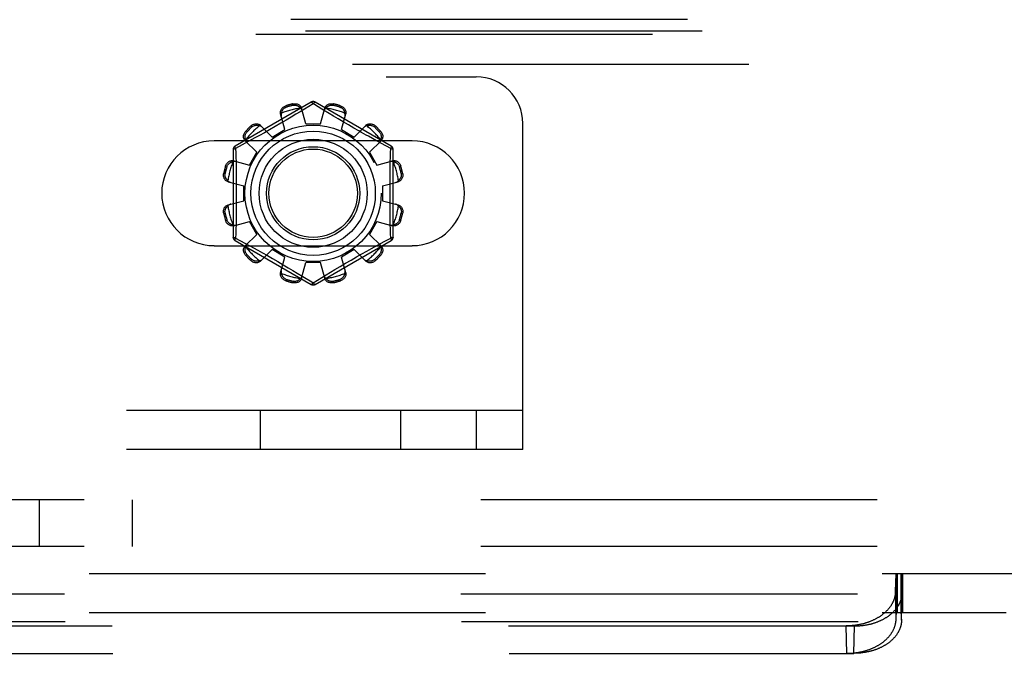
# Model space of a CAD drawing. Header units: inches. Extents: x 0 to 193, y 0 to 125.
# Tile 78 of 256: x 80.4 to 83.04, y 32.91 to 34.61. Entities that reach past the tile are written whole.
import ezdxf

# ---------------------------------------------------------------- set-up
doc = ezdxf.new("R2010")
doc.units = ezdxf.units.IN
doc.header["$LTSCALE"] = 10.635988
doc.header["$MEASUREMENT"] = 0
doc.linetypes.add('HIDDEN', pattern=[0.2, 0.1, -0.1])
for name, color, linetype in [('DEFAULT_2', 8, 'HIDDEN'), ('RIGHTHAND_DOOR_ASSEMBLY', 7, 'CONTINUOUS'), ('SUBPANEL', 7, 'CONTINUOUS')]:
    doc.layers.add(name, color=color, linetype=linetype)

msp = doc.modelspace()

# ---------------------------------------------------------------- linework, layer by layer
at = {"layer": 'DEFAULT_2', "color": 8, "linetype": 'HIDDEN'}
for p, q in [((72.8741, 34.4572), (81.6241, 34.4572)), ((81.1816, 34.3894), (80.9771, 34.2714)), ((81.3961, 34.2714), (81.1916, 34.3894)), ((81.1136, 34.3796), (81.1146, 34.3758)), ((81.1334, 34.3808), (81.1324, 34.3846)), ((81.1517, 34.3636), (81.1405, 34.3568)), ((81.1866, 34.3848), (81.1517, 34.3636)), ((81.1666, 34.3307), (81.1556, 34.3729)), ((81.1901, 34.3827), (81.1866, 34.3848)), ((81.2098, 34.3707), (81.1901, 34.3827)), ((81.2066, 34.3307), (81.2176, 34.3729)), ((81.2408, 34.3846), (81.2398, 34.3808)), ((81.2586, 34.3758), (81.2597, 34.3796)), ((81.1109, 34.3157), (81.0994, 34.3578)), ((81.1142, 34.3411), (81.0996, 34.3325)), ((81.128, 34.3493), (81.1142, 34.3411)), ((81.1405, 34.3568), (81.128, 34.3493)), ((81.2409, 34.3519), (81.2294, 34.3588)), ((81.2536, 34.3444), (81.2409, 34.3519)), ((81.2672, 34.3363), (81.2536, 34.3444)), ((81.2623, 34.3157), (81.2739, 34.3578)), ((81.2814, 34.328), (81.2672, 34.3363)), ((81.0059, 34.3116), (81.0087, 34.3088)), ((81.0225, 34.3226), (81.0197, 34.3254)), ((81.0456, 34.3268), (81.0763, 34.2957)), ((81.0699, 34.3153), (81.0558, 34.3073)), ((81.0846, 34.3238), (81.0699, 34.3153)), ((81.0763, 34.2957), (81.1109, 34.3157)), ((81.0996, 34.3325), (81.0846, 34.3238)), ((81.1666, 34.3307), (81.2066, 34.3307)), ((81.2623, 34.3157), (81.2969, 34.2957)), ((81.2956, 34.3198), (81.2814, 34.328)), ((81.3094, 34.3119), (81.2956, 34.3198)), ((81.2969, 34.2957), (81.3276, 34.3268)), ((81.3535, 34.3254), (81.3508, 34.3226)), ((81.3646, 34.3088), (81.3673, 34.3116)), ((81.7491, 33.4572), (81.7491, 34.3322)), ((81.4522, 34.2853), (80.921, 34.2853)), ((81.0142, 34.2842), (80.9964, 34.2745)), ((81.0045, 34.2856), (81.0355, 34.255)), ((81.0303, 34.2931), (81.0142, 34.2842)), ((81.0425, 34.2999), (81.0303, 34.2931)), ((81.0558, 34.3073), (81.0425, 34.2999)), ((81.3377, 34.255), (81.3688, 34.2856)), ((81.3564, 34.2857), (81.3462, 34.2913)), ((81.3699, 34.2783), (81.3564, 34.2857)), ((80.9721, 34.2627), (80.9721, 34.0266)), ((80.9964, 34.2745), (80.9786, 34.2648)), ((80.9786, 34.2648), (80.9789, 34.253)), ((81.3946, 34.2648), (81.3699, 34.2783)), ((81.4011, 34.0266), (81.4011, 34.2627)), ((80.9735, 34.2319), (81.0155, 34.2203)), ((81.0155, 34.2203), (81.0355, 34.255)), ((81.3377, 34.255), (81.3577, 34.2203)), ((81.3577, 34.2203), (81.3998, 34.2319)), ((80.9555, 34.2167), (80.9517, 34.2177)), ((81.4215, 34.2177), (81.4177, 34.2167)), ((80.9467, 34.1988), (80.9505, 34.1978)), ((81.4228, 34.1978), (81.4266, 34.1988)), ((80.9584, 34.1757), (81.0006, 34.1647)), ((81.0006, 34.1247), (81.0006, 34.1647)), ((81.3726, 34.1647), (81.4148, 34.1757)), ((81.3726, 34.1647), (81.3726, 34.1247)), ((80.9584, 34.1136), (81.0006, 34.1247)), ((81.3726, 34.1247), (81.4148, 34.1136)), ((80.9505, 34.0915), (80.9467, 34.0905)), ((80.9517, 34.0716), (80.9555, 34.0726)), ((81.4177, 34.0726), (81.4215, 34.0716)), ((81.4266, 34.0905), (81.4228, 34.0915)), ((80.9735, 34.0574), (81.0155, 34.069)), ((81.0355, 34.0343), (81.0155, 34.069)), ((81.3577, 34.069), (81.3377, 34.0343)), ((81.3577, 34.069), (81.3998, 34.0574)), ((80.9786, 34.0245), (81.0033, 34.011)), ((81.0045, 34.0037), (81.0355, 34.0343)), ((81.3377, 34.0343), (81.3688, 34.0037)), ((81.3768, 34.0148), (81.3946, 34.0245)), ((81.3946, 34.0245), (81.3943, 34.0363)), ((80.921, 34.004), (81.4522, 34.004)), ((80.9771, 34.0179), (81.1816, 33.8999)), ((81.0033, 34.011), (81.0168, 34.0036)), ((81.0168, 34.0036), (81.027, 33.998)), ((81.027, 33.998), (81.0383, 33.9917)), ((81.0456, 33.9625), (81.0763, 33.9936)), ((81.1109, 33.9736), (81.0763, 33.9936)), ((81.1916, 33.8999), (81.3961, 34.0179)), ((81.2969, 33.9936), (81.2623, 33.9736)), ((81.2969, 33.9936), (81.3276, 33.9625)), ((81.3308, 33.9894), (81.343, 33.9962)), ((81.343, 33.9962), (81.359, 34.0051)), ((81.359, 34.0051), (81.3768, 34.0148)), ((81.0087, 33.9805), (81.0059, 33.9777)), ((81.0197, 33.9639), (81.0225, 33.9667)), ((81.0383, 33.9917), (81.0507, 33.9848)), ((81.0507, 33.9848), (81.0639, 33.9774)), ((81.0639, 33.9774), (81.0777, 33.9695)), ((81.0777, 33.9695), (81.0919, 33.9613)), ((81.0994, 33.9315), (81.1109, 33.9736)), ((81.2739, 33.9315), (81.2623, 33.9736)), ((81.2886, 33.9655), (81.3033, 33.974)), ((81.3033, 33.974), (81.3175, 33.982)), ((81.3175, 33.982), (81.3308, 33.9894)), ((81.3508, 33.9667), (81.3535, 33.9639)), ((81.3673, 33.9777), (81.3646, 33.9805)), ((81.0919, 33.9613), (81.106, 33.953)), ((81.106, 33.953), (81.1197, 33.9449)), ((81.1197, 33.9449), (81.1324, 33.9374)), ((81.1556, 33.9164), (81.1666, 33.9587)), ((81.2066, 33.9587), (81.1666, 33.9587)), ((81.2176, 33.9164), (81.2066, 33.9587)), ((81.2327, 33.9325), (81.2452, 33.94)), ((81.2452, 33.94), (81.259, 33.9482)), ((81.259, 33.9482), (81.2736, 33.9568)), ((81.2736, 33.9568), (81.2886, 33.9655)), ((81.1146, 33.9135), (81.1136, 33.9097)), ((81.1324, 33.9374), (81.1438, 33.9305)), ((81.1635, 33.9186), (81.1832, 33.9066)), ((81.1866, 33.9045), (81.2215, 33.9257)), ((81.2215, 33.9257), (81.2327, 33.9325)), ((81.2597, 33.9097), (81.2586, 33.9135)), ((81.1324, 33.9047), (81.1334, 33.9085)), ((81.1832, 33.9066), (81.1866, 33.9045)), ((81.2398, 33.9085), (81.2408, 33.9047)), ((81.7491, 33.5612), (72.7491, 33.5612)), ((81.045, 33.4572), (81.045, 33.5612)), ((81.4216, 33.4572), (81.4216, 33.5612)), ((81.6241, 33.5612), (81.6241, 33.4572)), ((81.7491, 33.4572), (72.7491, 33.4572)), ((74.204, 33.1237), (83.7642, 33.1237)), ((82.7499, 33.1237), (82.7499, 33.0197)), ((82.7516, 33.0197), (82.7516, 33.1237)), ((82.7518, 33.1237), (82.7518, 33.0197)), ((82.7528, 33.1237), (82.7528, 33.0197)), ((82.7636, 33.1237), (82.7636, 33.0197)), ((82.7638, 33.0197), (82.7638, 33.1237)), ((82.7646, 33.1237), (82.7646, 33.0197)), ((82.7675, 33.1237), (82.7675, 33.0197)), ((82.7492, 33.0921), (82.7494, 33.0982)), ((82.7494, 33.0982), (82.7496, 33.1026)), ((82.7496, 33.1026), (82.7497, 33.1057)), ((82.7497, 33.1057), (82.7499, 33.1085)), ((82.7499, 33.1085), (82.75, 33.1111)), ((82.75, 33.1111), (82.7501, 33.1127)), ((82.7501, 33.1127), (82.7502, 33.1142)), ((82.7502, 33.1142), (82.7503, 33.1156)), ((82.7651, 33.1162), (82.765, 33.1175)), ((82.7652, 33.1149), (82.7651, 33.1162)), ((82.7653, 33.1135), (82.7652, 33.1149)), ((82.7654, 33.1119), (82.7653, 33.1135)), ((82.7655, 33.1094), (82.7654, 33.1119)), ((82.7657, 33.1066), (82.7655, 33.1094)), ((82.7658, 33.1037), (82.7657, 33.1066)), ((82.766, 33.0993), (82.7658, 33.1037)), ((82.7662, 33.0934), (82.766, 33.0993)), ((75.2016, 33.0691), (82.7666, 33.0691)), ((82.7487, 33.0752), (82.7489, 33.084)), ((82.7504, 33.0014), (82.7487, 33.0752)), ((82.7489, 33.084), (82.7492, 33.0921)), ((82.7651, 33.0014), (82.7668, 33.0752)), ((82.7651, 32.9986), (82.7668, 33.0722)), ((82.7665, 33.0854), (82.7662, 33.0934)), ((82.7668, 33.0752), (82.7665, 33.0854)), ((82.7666, 33.0691), (82.7668, 33.0722)), ((82.7668, 33.0722), (82.7668, 33.0752)), ((74.204, 33.0197), (83.0454, 33.0197)), ((82.751, 33.015), (82.751, 33.0158)), ((82.7644, 33.0158), (82.7644, 33.0165)), ((82.7645, 33.015), (82.7644, 33.0158)), ((75.2033, 32.9955), (82.7649, 32.9955)), ((82.7504, 33.0014), (82.7505, 33.0052)), ((82.7505, 33.0052), (82.7506, 33.008)), ((82.7506, 33.008), (82.7507, 33.0098)), ((82.7507, 33.0098), (82.7508, 33.0116)), ((82.7508, 33.0131), (82.7509, 33.0141)), ((82.7508, 33.0116), (82.7508, 33.0131)), ((82.7509, 33.0141), (82.751, 33.015)), ((82.7645, 33.0141), (82.7645, 33.015)), ((82.7646, 33.0131), (82.7645, 33.0141)), ((82.7647, 33.0116), (82.7646, 33.0131)), ((82.7648, 33.0098), (82.7647, 33.0116)), ((82.7649, 33.0073), (82.7648, 33.0098)), ((82.765, 33.0045), (82.7649, 33.0073)), ((82.7651, 32.9986), (82.7649, 32.9955)), ((82.7651, 33.0014), (82.765, 33.0045)), ((82.7651, 33.0014), (82.7651, 32.9986)), ((75.3292, 32.9834), (82.639, 32.9834)), ((82.6182, 32.9098), (82.6165, 32.9834)), ((82.6373, 32.9098), (82.639, 32.9834)), ((75.3309, 32.9098), (82.6373, 32.9098))]:
    msp.add_line(p, q, dxfattribs=at)
for points in [[(81.1816, 34.3894), (81.182, 34.3895), (81.1824, 34.3894), (81.183, 34.389), (81.1836, 34.3885), (81.1843, 34.3878), (81.185, 34.387), (81.1858, 34.386), (81.1866, 34.3848)], [(81.1866, 34.3848), (81.1874, 34.386), (81.1882, 34.387), (81.189, 34.3878), (81.1897, 34.3885), (81.1903, 34.389), (81.1908, 34.3894), (81.1913, 34.3895), (81.1916, 34.3894)], [(81.0994, 34.3578), (81.099, 34.3596), (81.0988, 34.3614), (81.0989, 34.3633), (81.0993, 34.3653), (81.0998, 34.3671), (81.1006, 34.369), (81.1016, 34.3707), (81.1028, 34.3724), (81.1042, 34.374), (81.1058, 34.3754), (81.1076, 34.3767), (81.1095, 34.3779), (81.1115, 34.3788), (81.1136, 34.3796)], [(81.1016, 34.3597), (81.1019, 34.3607), (81.1021, 34.3617), (81.1024, 34.3627), (81.1027, 34.3637), (81.1031, 34.3647), (81.1035, 34.3656), (81.104, 34.3665), (81.1045, 34.3675), (81.1051, 34.3684), (81.1057, 34.3693), (81.1064, 34.3702), (81.1072, 34.3711), (81.1081, 34.372), (81.1091, 34.3728), (81.1103, 34.3737), (81.1115, 34.3745), (81.113, 34.3752), (81.1146, 34.3758)], [(81.1324, 34.3846), (81.1346, 34.385), (81.1368, 34.3852), (81.139, 34.3851), (81.1412, 34.3849), (81.1433, 34.3844), (81.1453, 34.3838), (81.1472, 34.3829), (81.1489, 34.3819), (81.1505, 34.3807), (81.152, 34.3794), (81.1532, 34.3779), (81.1542, 34.3763), (81.155, 34.3746), (81.1556, 34.3729)], [(81.1334, 34.3808), (81.1351, 34.3811), (81.1367, 34.3812), (81.1383, 34.3812), (81.1397, 34.381), (81.141, 34.3808), (81.1422, 34.3805), (81.1433, 34.3801), (81.1444, 34.3797), (81.1454, 34.3792), (81.1464, 34.3787), (81.1473, 34.3781), (81.1481, 34.3776), (81.149, 34.3769), (81.1498, 34.3763), (81.1506, 34.3756), (81.1513, 34.3749), (81.152, 34.3741), (81.1527, 34.3733)], [(81.1575, 34.3657), (81.157, 34.3671), (81.1565, 34.3685), (81.1557, 34.3698), (81.1548, 34.371), (81.1538, 34.3722), (81.1527, 34.3733)], [(81.2294, 34.3588), (81.2143, 34.368), (81.2098, 34.3707)], [(81.2205, 34.3733), (81.2194, 34.3722), (81.2184, 34.371), (81.2175, 34.3698), (81.2168, 34.3685), (81.2162, 34.3671), (81.2158, 34.3657)], [(81.2176, 34.3729), (81.2182, 34.3746), (81.219, 34.3763), (81.22, 34.3779), (81.2213, 34.3794), (81.2227, 34.3807), (81.2243, 34.3819), (81.2261, 34.3829), (81.2279, 34.3838), (81.2299, 34.3844), (81.2321, 34.3849), (81.2342, 34.3851), (81.2365, 34.3852), (81.2386, 34.385), (81.2408, 34.3846)], [(81.2205, 34.3733), (81.2212, 34.3741), (81.2219, 34.3749), (81.2227, 34.3756), (81.2235, 34.3763), (81.2243, 34.3769), (81.2251, 34.3776), (81.226, 34.3781), (81.2269, 34.3787), (81.2278, 34.3792), (81.2289, 34.3797), (81.2299, 34.3801), (81.2311, 34.3805), (81.2323, 34.3808), (81.2336, 34.381), (81.235, 34.3812), (81.2365, 34.3812), (81.2381, 34.3811), (81.2398, 34.3808)], [(81.2586, 34.3758), (81.2603, 34.3752), (81.2617, 34.3745), (81.263, 34.3737), (81.2641, 34.3728), (81.2652, 34.372), (81.2661, 34.3711), (81.2668, 34.3702), (81.2676, 34.3693), (81.2682, 34.3684), (81.2688, 34.3675), (81.2693, 34.3665), (81.2697, 34.3656), (81.2702, 34.3646), (81.2705, 34.3637), (81.2709, 34.3627), (81.2711, 34.3617), (81.2714, 34.3607), (81.2716, 34.3597)], [(81.2597, 34.3796), (81.2617, 34.3788), (81.2637, 34.3779), (81.2656, 34.3767), (81.2674, 34.3754), (81.269, 34.374), (81.2704, 34.3724), (81.2716, 34.3707), (81.2726, 34.369), (81.2734, 34.3671), (81.274, 34.3653), (81.2743, 34.3633), (81.2744, 34.3614), (81.2742, 34.3596), (81.2739, 34.3578)], [(81.1016, 34.3597), (81.1012, 34.3581), (81.1009, 34.3566), (81.1008, 34.3551), (81.1008, 34.3536), (81.101, 34.3521), (81.1013, 34.3507)], [(81.2719, 34.3507), (81.2722, 34.3521), (81.2724, 34.3536), (81.2724, 34.3551), (81.2723, 34.3566), (81.272, 34.3581), (81.2716, 34.3597)], [(81.0045, 34.2856), (81.0033, 34.287), (81.0022, 34.2885), (81.0013, 34.2902), (81.0007, 34.292), (81.0002, 34.2939), (81, 34.2959), (81, 34.298), (81.0002, 34.3), (81.0006, 34.3021), (81.0013, 34.3041), (81.0022, 34.3061), (81.0032, 34.3081), (81.0045, 34.3099), (81.0059, 34.3116)], [(81.0197, 34.3254), (81.0214, 34.3268), (81.0232, 34.328), (81.0251, 34.3291), (81.0271, 34.33), (81.0292, 34.3306), (81.0313, 34.3311), (81.0333, 34.3313), (81.0353, 34.3313), (81.0373, 34.3311), (81.0393, 34.3306), (81.0411, 34.3299), (81.0428, 34.329), (81.0443, 34.328), (81.0456, 34.3268)], [(81.0225, 34.3226), (81.0238, 34.3237), (81.0251, 34.3246), (81.0265, 34.3253), (81.0278, 34.3259), (81.029, 34.3263), (81.0302, 34.3267), (81.0314, 34.3269), (81.0326, 34.3271), (81.0337, 34.3272), (81.0347, 34.3272), (81.0358, 34.3272), (81.0368, 34.3271), (81.0379, 34.327), (81.0389, 34.3268), (81.0399, 34.3266), (81.0409, 34.3264), (81.0419, 34.3261), (81.0429, 34.3257)], [(81.0508, 34.3215), (81.0498, 34.3225), (81.0486, 34.3234), (81.0473, 34.3242), (81.0459, 34.3248), (81.0444, 34.3254), (81.0429, 34.3257)], [(81.3289, 34.3009), (81.3161, 34.3081), (81.3094, 34.3119)], [(81.3303, 34.3257), (81.3288, 34.3254), (81.3273, 34.3248), (81.3259, 34.3242), (81.3247, 34.3234), (81.3235, 34.3225), (81.3224, 34.3215)], [(81.3276, 34.3268), (81.3289, 34.328), (81.3305, 34.329), (81.3322, 34.3299), (81.334, 34.3306), (81.3359, 34.3311), (81.3379, 34.3313), (81.3399, 34.3313), (81.342, 34.3311), (81.344, 34.3306), (81.3461, 34.33), (81.3481, 34.3291), (81.35, 34.328), (81.3518, 34.3268), (81.3535, 34.3254)], [(81.3303, 34.3257), (81.3313, 34.3261), (81.3323, 34.3264), (81.3333, 34.3266), (81.3344, 34.3268), (81.3354, 34.327), (81.3364, 34.3271), (81.3375, 34.3272), (81.3385, 34.3272), (81.3396, 34.3272), (81.3407, 34.3271), (81.3418, 34.3269), (81.343, 34.3267), (81.3442, 34.3263), (81.3455, 34.3259), (81.3468, 34.3253), (81.3481, 34.3246), (81.3494, 34.3237), (81.3508, 34.3226)], [(81.3673, 34.3116), (81.3688, 34.3099), (81.37, 34.3081), (81.3711, 34.3061), (81.372, 34.3041), (81.3726, 34.3021), (81.3731, 34.3), (81.3733, 34.298), (81.3733, 34.2959), (81.373, 34.2939), (81.3726, 34.292), (81.3719, 34.2902), (81.371, 34.2885), (81.37, 34.287), (81.3688, 34.2856)], [(81.0055, 34.2884), (81.0052, 34.2894), (81.0049, 34.2904), (81.0046, 34.2914), (81.0044, 34.2924), (81.0043, 34.2934), (81.0042, 34.2944), (81.0041, 34.2955), (81.0041, 34.2965), (81.0041, 34.2976), (81.0042, 34.2987), (81.0044, 34.2999), (81.0046, 34.3011), (81.0049, 34.3023), (81.0054, 34.3035), (81.006, 34.3048), (81.0067, 34.3061), (81.0076, 34.3075), (81.0087, 34.3088)], [(81.0055, 34.2884), (81.0059, 34.2868), (81.0064, 34.2854), (81.0071, 34.284), (81.0079, 34.2827), (81.0087, 34.2815), (81.0097, 34.2804)], [(81.3462, 34.2913), (81.3349, 34.2976), (81.3289, 34.3009)], [(81.3635, 34.2804), (81.3645, 34.2815), (81.3654, 34.2827), (81.3661, 34.284), (81.3668, 34.2854), (81.3673, 34.2868), (81.3677, 34.2884)], [(81.3646, 34.3088), (81.3656, 34.3075), (81.3666, 34.3061), (81.3673, 34.3048), (81.3679, 34.3035), (81.3683, 34.3022), (81.3686, 34.301), (81.3689, 34.2999), (81.369, 34.2987), (81.3691, 34.2976), (81.3692, 34.2965), (81.3691, 34.2955), (81.3691, 34.2944), (81.369, 34.2934), (81.3688, 34.2924), (81.3686, 34.2914), (81.3683, 34.2904), (81.368, 34.2894), (81.3677, 34.2884)], [(80.9721, 34.2627), (80.9722, 34.263), (80.9726, 34.2634), (80.9731, 34.2637), (80.9739, 34.264), (80.9749, 34.2642), (80.976, 34.2644), (80.9772, 34.2646), (80.9786, 34.2647)], [(80.9786, 34.2647), (80.978, 34.266), (80.9776, 34.2672), (80.9772, 34.2683), (80.9769, 34.2692), (80.9768, 34.27), (80.9768, 34.2707), (80.9769, 34.2711), (80.9771, 34.2714)], [(81.3936, 34.2172), (81.3943, 34.253), (81.3946, 34.2648)], [(81.3961, 34.2714), (81.3963, 34.2711), (81.3965, 34.2707), (81.3964, 34.27), (81.3963, 34.2692), (81.396, 34.2683), (81.3957, 34.2672), (81.3952, 34.266), (81.3946, 34.2647)], [(81.3946, 34.2647), (81.396, 34.2646), (81.3973, 34.2644), (81.3984, 34.2642), (81.3993, 34.264), (81.4001, 34.2637), (81.4007, 34.2634), (81.401, 34.263), (81.4011, 34.2627)], [(80.9517, 34.2177), (80.9525, 34.2198), (80.9534, 34.2217), (80.9545, 34.2236), (80.9558, 34.2254), (80.9573, 34.227), (80.9589, 34.2284), (80.9605, 34.2296), (80.9623, 34.2306), (80.9641, 34.2314), (80.966, 34.232), (80.9679, 34.2323), (80.9698, 34.2324), (80.9717, 34.2323), (80.9735, 34.2319)], [(80.9806, 34.2299), (80.9792, 34.2303), (80.9777, 34.2304), (80.9762, 34.2305), (80.9747, 34.2303), (80.9731, 34.2301), (80.9716, 34.2296)], [(80.9789, 34.253), (80.9797, 34.2172), (80.9799, 34.2051), (80.9801, 34.193), (80.9803, 34.1809), (80.9804, 34.1688), (80.9804, 34.1567), (80.9805, 34.1446), (80.9804, 34.1326), (80.9804, 34.1205), (80.9803, 34.1084), (80.9801, 34.0963), (80.9799, 34.0842), (80.9797, 34.0721)], [(81.4016, 34.2296), (81.4001, 34.2301), (81.3986, 34.2303), (81.397, 34.2305), (81.3955, 34.2304), (81.3941, 34.2303), (81.3927, 34.2299)], [(81.3998, 34.2319), (81.4016, 34.2323), (81.4034, 34.2324), (81.4053, 34.2323), (81.4072, 34.232), (81.4091, 34.2314), (81.411, 34.2306), (81.4127, 34.2296), (81.4144, 34.2284), (81.4159, 34.227), (81.4174, 34.2254), (81.4187, 34.2236), (81.4198, 34.2217), (81.4208, 34.2198), (81.4215, 34.2177)], [(80.9555, 34.2167), (80.9561, 34.2183), (80.9568, 34.2197), (80.9576, 34.221), (80.9584, 34.2222), (80.9593, 34.2232), (80.9602, 34.2241), (80.9611, 34.2249), (80.962, 34.2256), (80.9629, 34.2262), (80.9638, 34.2268), (80.9647, 34.2273), (80.9657, 34.2278), (80.9666, 34.2282), (80.9676, 34.2286), (80.9686, 34.2289), (80.9696, 34.2292), (80.9706, 34.2294), (80.9716, 34.2296)], [(81.3943, 34.0363), (81.3936, 34.0721), (81.3933, 34.0842), (81.3931, 34.0963), (81.393, 34.1084), (81.3929, 34.1205), (81.3928, 34.1326), (81.3928, 34.1447), (81.3928, 34.1567), (81.3929, 34.1688), (81.393, 34.1809), (81.3931, 34.193), (81.3933, 34.2051), (81.3936, 34.2172)], [(81.4016, 34.2296), (81.4026, 34.2294), (81.4037, 34.2292), (81.4047, 34.2289), (81.4057, 34.2286), (81.4066, 34.2282), (81.4076, 34.2278), (81.4085, 34.2273), (81.4094, 34.2268), (81.4104, 34.2262), (81.4113, 34.2256), (81.4122, 34.2249), (81.4131, 34.2241), (81.414, 34.2232), (81.4148, 34.2222), (81.4157, 34.221), (81.4164, 34.2197), (81.4171, 34.2183), (81.4177, 34.2167)], [(80.9584, 34.1757), (80.9567, 34.1762), (80.955, 34.177), (80.9534, 34.1781), (80.9519, 34.1793), (80.9505, 34.1807), (80.9493, 34.1824), (80.9483, 34.1841), (80.9475, 34.186), (80.9468, 34.188), (80.9464, 34.1901), (80.9461, 34.1923), (80.9461, 34.1945), (80.9463, 34.1967), (80.9467, 34.1988)], [(80.9579, 34.1786), (80.9571, 34.1793), (80.9564, 34.18), (80.9557, 34.1807), (80.955, 34.1815), (80.9543, 34.1823), (80.9537, 34.1831), (80.9531, 34.184), (80.9526, 34.1849), (80.9521, 34.1859), (80.9516, 34.1869), (80.9512, 34.188), (80.9508, 34.1891), (80.9505, 34.1903), (80.9502, 34.1916), (80.9501, 34.193), (80.9501, 34.1945), (80.9502, 34.1961), (80.9505, 34.1978)], [(80.9579, 34.1786), (80.959, 34.1774), (80.9602, 34.1764), (80.9615, 34.1755), (80.9628, 34.1748), (80.9641, 34.1742), (80.9655, 34.1738)], [(81.4077, 34.1738), (81.4091, 34.1742), (81.4104, 34.1748), (81.4118, 34.1755), (81.413, 34.1764), (81.4142, 34.1774), (81.4153, 34.1786)], [(81.4266, 34.1988), (81.427, 34.1967), (81.4271, 34.1945), (81.4271, 34.1923), (81.4269, 34.1901), (81.4264, 34.188), (81.4257, 34.186), (81.4249, 34.1841), (81.4239, 34.1824), (81.4227, 34.1807), (81.4213, 34.1793), (81.4198, 34.1781), (81.4182, 34.177), (81.4166, 34.1762), (81.4148, 34.1757)], [(81.4228, 34.1978), (81.4231, 34.1961), (81.4232, 34.1945), (81.4231, 34.193), (81.423, 34.1916), (81.4228, 34.1903), (81.4224, 34.1891), (81.4221, 34.1879), (81.4216, 34.1869), (81.4212, 34.1859), (81.4206, 34.1849), (81.4201, 34.184), (81.4195, 34.1831), (81.4189, 34.1823), (81.4183, 34.1815), (81.4176, 34.1807), (81.4168, 34.18), (81.4161, 34.1793), (81.4153, 34.1786)], [(80.9467, 34.0905), (80.9463, 34.0926), (80.9461, 34.0948), (80.9461, 34.097), (80.9464, 34.0992), (80.9468, 34.1013), (80.9475, 34.1033), (80.9483, 34.1052), (80.9493, 34.107), (80.9505, 34.1086), (80.9519, 34.11), (80.9534, 34.1112), (80.955, 34.1123), (80.9567, 34.1131), (80.9584, 34.1136)], [(80.9505, 34.0915), (80.9502, 34.0932), (80.9501, 34.0948), (80.9501, 34.0963), (80.9502, 34.0977), (80.9505, 34.099), (80.9508, 34.1002), (80.9512, 34.1014), (80.9516, 34.1024), (80.9521, 34.1034), (80.9526, 34.1044), (80.9531, 34.1053), (80.9537, 34.1062), (80.9543, 34.107), (80.955, 34.1078), (80.9557, 34.1086), (80.9564, 34.1093), (80.9571, 34.11), (80.9579, 34.1107)], [(80.9655, 34.1155), (80.9641, 34.1151), (80.9628, 34.1145), (80.9615, 34.1138), (80.9602, 34.1129), (80.959, 34.1119), (80.9579, 34.1107)], [(81.4153, 34.1107), (81.4142, 34.1119), (81.413, 34.1129), (81.4118, 34.1138), (81.4104, 34.1145), (81.4091, 34.1151), (81.4077, 34.1155)], [(81.4148, 34.1136), (81.4166, 34.1131), (81.4182, 34.1123), (81.4198, 34.1112), (81.4213, 34.11), (81.4227, 34.1086), (81.4239, 34.107), (81.4249, 34.1052), (81.4257, 34.1033), (81.4264, 34.1013), (81.4269, 34.0992), (81.4271, 34.097), (81.4271, 34.0948), (81.427, 34.0926), (81.4266, 34.0905)], [(81.4153, 34.1107), (81.4161, 34.11), (81.4168, 34.1093), (81.4176, 34.1086), (81.4183, 34.1078), (81.4189, 34.107), (81.4195, 34.1062), (81.4201, 34.1053), (81.4207, 34.1044), (81.4212, 34.1034), (81.4216, 34.1024), (81.4221, 34.1013), (81.4224, 34.1002), (81.4228, 34.099), (81.423, 34.0977), (81.4232, 34.0963), (81.4232, 34.0948), (81.4231, 34.0932), (81.4228, 34.0915)], [(80.9716, 34.0597), (80.9706, 34.0599), (80.9696, 34.0601), (80.9686, 34.0604), (80.9676, 34.0607), (80.9666, 34.0611), (80.9657, 34.0615), (80.9647, 34.062), (80.9638, 34.0625), (80.9629, 34.0631), (80.962, 34.0637), (80.9611, 34.0644), (80.9602, 34.0652), (80.9593, 34.0661), (80.9584, 34.0671), (80.9576, 34.0683), (80.9568, 34.0696), (80.9561, 34.071), (80.9555, 34.0726)], [(80.9797, 34.0721), (80.9789, 34.0363), (80.9786, 34.0245)], [(81.4177, 34.0726), (81.4171, 34.071), (81.4164, 34.0696), (81.4156, 34.0683), (81.4148, 34.0671), (81.4139, 34.0661), (81.4131, 34.0652), (81.4122, 34.0644), (81.4112, 34.0637), (81.4103, 34.0631), (81.4094, 34.0625), (81.4085, 34.062), (81.4076, 34.0615), (81.4066, 34.0611), (81.4056, 34.0607), (81.4047, 34.0604), (81.4037, 34.0601), (81.4026, 34.0599), (81.4016, 34.0597)], [(80.9735, 34.0574), (80.9717, 34.057), (80.9698, 34.0569), (80.9679, 34.057), (80.966, 34.0573), (80.9641, 34.0579), (80.9623, 34.0587), (80.9605, 34.0597), (80.9589, 34.0609), (80.9573, 34.0623), (80.9558, 34.0639), (80.9545, 34.0657), (80.9534, 34.0676), (80.9525, 34.0695), (80.9517, 34.0716)], [(80.9716, 34.0597), (80.9731, 34.0592), (80.9747, 34.059), (80.9762, 34.0588), (80.9777, 34.0589), (80.9792, 34.059), (80.9806, 34.0594)], [(81.3927, 34.0594), (81.3941, 34.059), (81.3955, 34.0589), (81.397, 34.0588), (81.3986, 34.059), (81.4001, 34.0592), (81.4016, 34.0597)], [(81.4215, 34.0716), (81.4208, 34.0695), (81.4198, 34.0676), (81.4187, 34.0657), (81.4174, 34.0639), (81.4159, 34.0623), (81.4144, 34.0609), (81.4127, 34.0597), (81.411, 34.0587), (81.4091, 34.0579), (81.4072, 34.0573), (81.4053, 34.057), (81.4034, 34.0569), (81.4016, 34.057), (81.3998, 34.0574)], [(80.9786, 34.0246), (80.9772, 34.0247), (80.976, 34.0249), (80.9749, 34.0251), (80.9739, 34.0254), (80.9731, 34.0256), (80.9726, 34.0259), (80.9722, 34.0263), (80.9721, 34.0266)], [(80.9771, 34.0179), (80.9769, 34.0182), (80.9768, 34.0186), (80.9768, 34.0193), (80.9769, 34.0201), (80.9772, 34.021), (80.9776, 34.0221), (80.978, 34.0233), (80.9786, 34.0246)], [(81.4011, 34.0266), (81.401, 34.0263), (81.4007, 34.0259), (81.4001, 34.0256), (81.3993, 34.0254), (81.3984, 34.0251), (81.3973, 34.0249), (81.396, 34.0247), (81.3946, 34.0246)], [(81.3946, 34.0246), (81.3952, 34.0233), (81.3957, 34.0221), (81.396, 34.021), (81.3963, 34.0201), (81.3964, 34.0193), (81.3965, 34.0186), (81.3963, 34.0182), (81.3961, 34.0179)], [(81.0059, 33.9777), (81.0045, 33.9794), (81.0032, 33.9812), (81.0022, 33.9832), (81.0013, 33.9852), (81.0006, 33.9872), (81.0002, 33.9893), (81, 33.9913), (81, 33.9934), (81.0002, 33.9954), (81.0007, 33.9973), (81.0013, 33.9991), (81.0022, 34.0008), (81.0033, 34.0023), (81.0045, 34.0037)], [(81.0087, 33.9805), (81.0076, 33.9818), (81.0067, 33.9832), (81.006, 33.9845), (81.0054, 33.9858), (81.0049, 33.9871), (81.0046, 33.9883), (81.0044, 33.9894), (81.0042, 33.9906), (81.0041, 33.9917), (81.0041, 33.9928), (81.0041, 33.9938), (81.0042, 33.9949), (81.0043, 33.9959), (81.0044, 33.9969), (81.0047, 33.9979), (81.0049, 33.999), (81.0052, 33.9999), (81.0055, 34.0009)], [(81.0097, 34.0089), (81.0087, 34.0078), (81.0079, 34.0066), (81.0071, 34.0053), (81.0064, 34.0039), (81.0059, 34.0025), (81.0055, 34.0009)], [(81.3677, 34.0009), (81.3673, 34.0025), (81.3668, 34.0039), (81.3661, 34.0053), (81.3654, 34.0066), (81.3645, 34.0078), (81.3635, 34.0089)], [(81.3677, 34.0009), (81.368, 33.9999), (81.3683, 33.9989), (81.3686, 33.9979), (81.3688, 33.9969), (81.369, 33.9959), (81.3691, 33.9949), (81.3691, 33.9938), (81.3692, 33.9928), (81.3691, 33.9917), (81.369, 33.9906), (81.3689, 33.9894), (81.3686, 33.9883), (81.3683, 33.987), (81.3678, 33.9858), (81.3673, 33.9845), (81.3665, 33.9832), (81.3656, 33.9818), (81.3646, 33.9805)], [(81.3688, 34.0037), (81.37, 34.0023), (81.371, 34.0008), (81.3719, 33.9991), (81.3726, 33.9973), (81.373, 33.9954), (81.3733, 33.9934), (81.3733, 33.9913), (81.3731, 33.9893), (81.3726, 33.9872), (81.372, 33.9852), (81.3711, 33.9832), (81.37, 33.9812), (81.3688, 33.9794), (81.3673, 33.9777)], [(81.0429, 33.9636), (81.0419, 33.9632), (81.0409, 33.9629), (81.0399, 33.9627), (81.0389, 33.9625), (81.0379, 33.9623), (81.0368, 33.9622), (81.0358, 33.9621), (81.0347, 33.9621), (81.0336, 33.9621), (81.0325, 33.9622), (81.0314, 33.9624), (81.0302, 33.9626), (81.029, 33.963), (81.0278, 33.9634), (81.0265, 33.964), (81.0251, 33.9647), (81.0238, 33.9656), (81.0225, 33.9667)], [(81.0429, 33.9636), (81.0444, 33.9639), (81.0459, 33.9645), (81.0473, 33.9651), (81.0486, 33.9659), (81.0498, 33.9668), (81.0508, 33.9678)], [(81.3224, 33.9678), (81.3235, 33.9668), (81.3247, 33.9659), (81.3259, 33.9651), (81.3273, 33.9645), (81.3288, 33.9639), (81.3303, 33.9636)], [(81.3508, 33.9667), (81.3494, 33.9656), (81.3481, 33.9647), (81.3468, 33.964), (81.3455, 33.9634), (81.3442, 33.963), (81.343, 33.9626), (81.3418, 33.9624), (81.3407, 33.9622), (81.3396, 33.9621), (81.3385, 33.9621), (81.3374, 33.9621), (81.3364, 33.9622), (81.3354, 33.9623), (81.3343, 33.9625), (81.3333, 33.9627), (81.3323, 33.9629), (81.3313, 33.9632), (81.3303, 33.9636)], [(81.0456, 33.9625), (81.0443, 33.9613), (81.0428, 33.9603), (81.0411, 33.9594), (81.0393, 33.9587), (81.0373, 33.9582), (81.0353, 33.958), (81.0333, 33.958), (81.0313, 33.9582), (81.0292, 33.9587), (81.0271, 33.9593), (81.0251, 33.9602), (81.0232, 33.9613), (81.0214, 33.9625), (81.0197, 33.9639)], [(81.3535, 33.9639), (81.3518, 33.9625), (81.35, 33.9613), (81.3481, 33.9602), (81.3461, 33.9593), (81.344, 33.9587), (81.342, 33.9582), (81.3399, 33.958), (81.3379, 33.958), (81.3359, 33.9582), (81.334, 33.9587), (81.3322, 33.9594), (81.3305, 33.9603), (81.3289, 33.9613), (81.3276, 33.9625)], [(81.1136, 33.9097), (81.1115, 33.9105), (81.1095, 33.9114), (81.1076, 33.9126), (81.1058, 33.9139), (81.1042, 33.9153), (81.1028, 33.9169), (81.1016, 33.9186), (81.1006, 33.9203), (81.0998, 33.9222), (81.0993, 33.924), (81.0989, 33.926), (81.0988, 33.9279), (81.099, 33.9297), (81.0994, 33.9315)], [(81.1013, 33.9386), (81.101, 33.9372), (81.1008, 33.9357), (81.1008, 33.9342), (81.1009, 33.9327), (81.1012, 33.9312), (81.1016, 33.9296)], [(81.1146, 33.9135), (81.113, 33.9141), (81.1115, 33.9148), (81.1102, 33.9156), (81.1091, 33.9165), (81.1081, 33.9173), (81.1072, 33.9182), (81.1064, 33.9191), (81.1057, 33.92), (81.105, 33.9209), (81.1045, 33.9219), (81.104, 33.9228), (81.1035, 33.9237), (81.1031, 33.9247), (81.1027, 33.9256), (81.1024, 33.9266), (81.1021, 33.9276), (81.1019, 33.9286), (81.1016, 33.9296)], [(81.1556, 33.9164), (81.155, 33.9147), (81.1542, 33.913), (81.1532, 33.9114), (81.152, 33.9099), (81.1505, 33.9086), (81.1489, 33.9074), (81.1472, 33.9064), (81.1453, 33.9055), (81.1433, 33.9049), (81.1412, 33.9044), (81.139, 33.9042), (81.1368, 33.9041), (81.1346, 33.9043), (81.1324, 33.9047)], [(81.1527, 33.916), (81.152, 33.9152), (81.1513, 33.9144), (81.1505, 33.9137), (81.1498, 33.913), (81.149, 33.9124), (81.1481, 33.9117), (81.1473, 33.9112), (81.1463, 33.9106), (81.1454, 33.9101), (81.1444, 33.9096), (81.1433, 33.9092), (81.1422, 33.9088), (81.141, 33.9085), (81.1397, 33.9083), (81.1382, 33.9081), (81.1367, 33.9081), (81.1351, 33.9082), (81.1334, 33.9085)], [(81.1438, 33.9305), (81.1589, 33.9213), (81.1635, 33.9186)], [(81.1527, 33.916), (81.1538, 33.9171), (81.1548, 33.9183), (81.1557, 33.9195), (81.1565, 33.9208), (81.157, 33.9222), (81.1575, 33.9236)], [(81.2158, 33.9236), (81.2162, 33.9222), (81.2168, 33.9208), (81.2175, 33.9195), (81.2184, 33.9183), (81.2194, 33.9171), (81.2205, 33.916)], [(81.2408, 33.9047), (81.2386, 33.9043), (81.2365, 33.9041), (81.2342, 33.9042), (81.2321, 33.9044), (81.2299, 33.9049), (81.2279, 33.9055), (81.2261, 33.9064), (81.2243, 33.9074), (81.2227, 33.9086), (81.2213, 33.9099), (81.22, 33.9114), (81.219, 33.913), (81.2182, 33.9147), (81.2176, 33.9164)], [(81.2398, 33.9085), (81.2381, 33.9082), (81.2365, 33.9081), (81.235, 33.9081), (81.2336, 33.9083), (81.2323, 33.9085), (81.231, 33.9088), (81.2299, 33.9092), (81.2288, 33.9096), (81.2278, 33.9101), (81.2269, 33.9106), (81.226, 33.9112), (81.2251, 33.9117), (81.2243, 33.9124), (81.2235, 33.913), (81.2227, 33.9137), (81.2219, 33.9144), (81.2212, 33.9152), (81.2205, 33.916)], [(81.2716, 33.9296), (81.2714, 33.9286), (81.2711, 33.9276), (81.2709, 33.9266), (81.2705, 33.9256), (81.2702, 33.9247), (81.2697, 33.9237), (81.2693, 33.9228), (81.2688, 33.9218), (81.2682, 33.9209), (81.2675, 33.92), (81.2668, 33.9191), (81.266, 33.9182), (81.2651, 33.9173), (81.2641, 33.9165), (81.263, 33.9156), (81.2617, 33.9148), (81.2602, 33.9141), (81.2586, 33.9135)], [(81.2739, 33.9315), (81.2742, 33.9297), (81.2744, 33.9279), (81.2743, 33.926), (81.274, 33.924), (81.2734, 33.9222), (81.2726, 33.9203), (81.2716, 33.9186), (81.2704, 33.9169), (81.269, 33.9153), (81.2674, 33.9139), (81.2656, 33.9126), (81.2637, 33.9114), (81.2617, 33.9105), (81.2597, 33.9097)], [(81.2716, 33.9296), (81.272, 33.9312), (81.2723, 33.9327), (81.2724, 33.9342), (81.2724, 33.9357), (81.2722, 33.9372), (81.2719, 33.9386)], [(81.1866, 33.9045), (81.1858, 33.9033), (81.185, 33.9023), (81.1843, 33.9015), (81.1836, 33.9008), (81.183, 33.9003), (81.1824, 33.8999), (81.1819, 33.8998), (81.1816, 33.8999)], [(81.1916, 33.8999), (81.1913, 33.8998), (81.1908, 33.8999), (81.1903, 33.9003), (81.1897, 33.9008), (81.189, 33.9015), (81.1882, 33.9023), (81.1874, 33.9033), (81.1866, 33.9045)], [(82.7503, 33.1156), (82.7504, 33.1169), (82.7505, 33.1175), (82.7505, 33.118), (82.7506, 33.1186), (82.7506, 33.1191), (82.7507, 33.1196), (82.7507, 33.1201), (82.7508, 33.1205), (82.7508, 33.1209), (82.7509, 33.1213), (82.751, 33.1216), (82.751, 33.1219), (82.7511, 33.1222), (82.7511, 33.1225), (82.7512, 33.1227), (82.7512, 33.123), (82.7513, 33.1231), (82.7513, 33.1233), (82.7514, 33.1234), (82.7514, 33.1235), (82.7515, 33.1236), (82.7515, 33.1236), (82.7516, 33.1237)], [(82.765, 33.1175), (82.7649, 33.118), (82.7649, 33.1186), (82.7648, 33.1191), (82.7648, 33.1196), (82.7647, 33.1201), (82.7646, 33.1205), (82.7646, 33.1209), (82.7645, 33.1213), (82.7645, 33.1216), (82.7644, 33.1219), (82.7644, 33.1222), (82.7643, 33.1225), (82.7643, 33.1227), (82.7642, 33.123), (82.7642, 33.1231), (82.7641, 33.1233), (82.7641, 33.1234), (82.764, 33.1235), (82.764, 33.1236), (82.7639, 33.1236), (82.7638, 33.1237)], [(82.7482, 33.0691), (82.748, 33.0678), (82.7478, 33.0665), (82.7476, 33.0653), (82.7474, 33.064), (82.7471, 33.0627), (82.7468, 33.0615), (82.7465, 33.0602), (82.7462, 33.0589), (82.7458, 33.0577), (82.7454, 33.0564), (82.745, 33.0552), (82.7446, 33.0539), (82.7441, 33.0527), (82.7436, 33.0514), (82.7431, 33.0502), (82.7426, 33.049), (82.742, 33.0478), (82.7414, 33.0465), (82.7408, 33.0453), (82.7402, 33.0441), (82.7396, 33.0429), (82.7389, 33.0417), (82.7382, 33.0405), (82.7375, 33.0394), (82.7367, 33.0382), (82.7359, 33.037), (82.7351, 33.0359), (82.7343, 33.0347), (82.7335, 33.0336), (82.7326, 33.0324), (82.7318, 33.0313), (82.7308, 33.0302), (82.7299, 33.0291), (82.729, 33.028), (82.728, 33.0269), (82.727, 33.0258), (82.726, 33.0247), (82.725, 33.0237), (82.7239, 33.0226), (82.7229, 33.0216), (82.7218, 33.0205), (82.7207, 33.0195), (82.7195, 33.0185), (82.7184, 33.0175), (82.7172, 33.0165), (82.716, 33.0155), (82.7148, 33.0146), (82.7136, 33.0136), (82.7123, 33.0127), (82.7111, 33.0117), (82.7098, 33.0108), (82.7085, 33.0099), (82.7072, 33.009), (82.7058, 33.0081), (82.7045, 33.0073), (82.7031, 33.0064), (82.7017, 33.0056), (82.7003, 33.0048), (82.6989, 33.0039), (82.6975, 33.0031), (82.696, 33.0024), (82.6946, 33.0016), (82.6931, 33.0008), (82.6916, 33.0001), (82.6901, 32.9994), (82.6886, 32.9986), (82.6871, 32.9979), (82.6855, 32.9973), (82.684, 32.9966), (82.6824, 32.9959), (82.6808, 32.9953), (82.6792, 32.9947), (82.6776, 32.9941), (82.676, 32.9935), (82.6744, 32.9929), (82.6727, 32.9924), (82.6711, 32.9918), (82.6694, 32.9913), (82.6677, 32.9908), (82.6661, 32.9903), (82.6644, 32.9898), (82.6627, 32.9893), (82.661, 32.9889), (82.6592, 32.9885), (82.6575, 32.9881), (82.6558, 32.9877), (82.6541, 32.9873), (82.6523, 32.9869), (82.6506, 32.9866), (82.6488, 32.9863), (82.647, 32.9859), (82.6453, 32.9857), (82.6435, 32.9854), (82.6417, 32.9851), (82.6399, 32.9849), (82.6382, 32.9847), (82.6364, 32.9845), (82.6346, 32.9843), (82.6328, 32.9841), (82.631, 32.984), (82.6292, 32.9838), (82.6274, 32.9837), (82.6256, 32.9836), (82.6238, 32.9835), (82.6219, 32.9835), (82.6201, 32.9834), (82.6183, 32.9834), (82.6165, 32.9834)], [(82.639, 32.9834), (82.6408, 32.9834), (82.6426, 32.9834), (82.6444, 32.9835), (82.6462, 32.9835), (82.648, 32.9836), (82.6498, 32.9837), (82.6516, 32.9838), (82.6534, 32.984), (82.6552, 32.9841), (82.657, 32.9843), (82.6588, 32.9845), (82.6606, 32.9847), (82.6623, 32.9849), (82.6641, 32.9851), (82.6659, 32.9854), (82.6676, 32.9857), (82.6694, 32.9859), (82.6711, 32.9863), (82.6729, 32.9866), (82.6746, 32.9869), (82.6763, 32.9873), (82.6781, 32.9877), (82.6798, 32.9881), (82.6815, 32.9885), (82.6832, 32.9889), (82.6849, 32.9893), (82.6865, 32.9898), (82.6882, 32.9903), (82.6899, 32.9908), (82.6915, 32.9913), (82.6931, 32.9918), (82.6948, 32.9924), (82.6964, 32.9929), (82.698, 32.9935), (82.6996, 32.9941), (82.7012, 32.9947), (82.7027, 32.9953), (82.7043, 32.9959), (82.7058, 32.9966), (82.7073, 32.9973), (82.7089, 32.9979), (82.7104, 32.9986), (82.7118, 32.9994), (82.7133, 33.0001), (82.7148, 33.0008), (82.7162, 33.0016), (82.7176, 33.0024), (82.719, 33.0031), (82.7204, 33.0039), (82.7218, 33.0048), (82.7232, 33.0056), (82.7245, 33.0064), (82.7258, 33.0073), (82.7271, 33.0081), (82.7284, 33.009), (82.7297, 33.0099), (82.731, 33.0108), (82.7322, 33.0117), (82.7334, 33.0127), (82.7346, 33.0136), (82.7358, 33.0146), (82.737, 33.0155), (82.7381, 33.0165), (82.7392, 33.0175), (82.7403, 33.0185), (82.7414, 33.0195), (82.7425, 33.0205), (82.7435, 33.0216), (82.7446, 33.0226), (82.7456, 33.0237), (82.7465, 33.0247), (82.7475, 33.0258), (82.7484, 33.0269), (82.7494, 33.028), (82.7503, 33.0291), (82.7511, 33.0302), (82.752, 33.0313), (82.7528, 33.0324), (82.7536, 33.0336), (82.7544, 33.0347), (82.7552, 33.0359), (82.7559, 33.037), (82.7566, 33.0382), (82.7573, 33.0394), (82.758, 33.0405), (82.7586, 33.0417), (82.7592, 33.0429), (82.7598, 33.0441), (82.7604, 33.0453), (82.7609, 33.0465), (82.7615, 33.0478), (82.762, 33.049), (82.7625, 33.0502), (82.7629, 33.0514), (82.7633, 33.0527), (82.7637, 33.0539), (82.7641, 33.0552), (82.7645, 33.0564), (82.7648, 33.0577), (82.7651, 33.0589), (82.7654, 33.0602), (82.7656, 33.0615), (82.7659, 33.0627), (82.7661, 33.064), (82.7663, 33.0653), (82.7664, 33.0665), (82.7665, 33.0678), (82.7666, 33.0691)], [(82.7487, 33.0752), (82.7486, 33.0742), (82.7486, 33.0732), (82.7485, 33.0722), (82.7484, 33.0711), (82.7483, 33.0701), (82.7482, 33.0691)], [(82.751, 33.0158), (82.7511, 33.0165), (82.7511, 33.0168), (82.7511, 33.0172), (82.7512, 33.0175), (82.7512, 33.0177), (82.7512, 33.018), (82.7512, 33.0182), (82.7513, 33.0185), (82.7513, 33.0187), (82.7513, 33.0189), (82.7514, 33.019), (82.7514, 33.0192), (82.7514, 33.0193), (82.7515, 33.0194), (82.7515, 33.0195), (82.7515, 33.0196), (82.7515, 33.0196), (82.7516, 33.0196), (82.7516, 33.0197)], [(82.7644, 33.0165), (82.7643, 33.0168), (82.7643, 33.0172), (82.7643, 33.0175), (82.7643, 33.0177), (82.7642, 33.018), (82.7642, 33.0182), (82.7642, 33.0185), (82.7641, 33.0187), (82.7641, 33.0189), (82.7641, 33.019), (82.7641, 33.0192), (82.764, 33.0193), (82.764, 33.0194), (82.764, 33.0195), (82.7639, 33.0196), (82.7639, 33.0196), (82.7639, 33.0196), (82.7638, 33.0197)], [(82.6182, 32.9098), (82.6201, 32.9099), (82.6219, 32.9099), (82.6237, 32.9099), (82.6255, 32.91), (82.6273, 32.9101), (82.6291, 32.9102), (82.6309, 32.9103), (82.6327, 32.9104), (82.6345, 32.9106), (82.6363, 32.9107), (82.6381, 32.9109), (82.6399, 32.9111), (82.6417, 32.9113), (82.6435, 32.9116), (82.6452, 32.9118), (82.647, 32.9121), (82.6488, 32.9124), (82.6505, 32.9127), (82.6523, 32.913), (82.654, 32.9134), (82.6558, 32.9137), (82.6575, 32.9141), (82.6593, 32.9145), (82.661, 32.9149), (82.6627, 32.9154), (82.6644, 32.9158), (82.6661, 32.9163), (82.6678, 32.9167), (82.6695, 32.9172), (82.6711, 32.9177), (82.6728, 32.9183), (82.6744, 32.9188), (82.6761, 32.9194), (82.6777, 32.9199), (82.6793, 32.9205), (82.6809, 32.9211), (82.6825, 32.9218), (82.6841, 32.9224), (82.6857, 32.9231), (82.6872, 32.9237), (82.6888, 32.9244), (82.6903, 32.9251), (82.6918, 32.9258), (82.6933, 32.9265), (82.6948, 32.9273), (82.6963, 32.928), (82.6978, 32.9288), (82.6992, 32.9296), (82.7006, 32.9304), (82.7021, 32.9312), (82.7035, 32.932), (82.7048, 32.9329), (82.7062, 32.9337), (82.7076, 32.9346), (82.7089, 32.9355), (82.7102, 32.9364), (82.7115, 32.9373), (82.7128, 32.9382), (82.7141, 32.9391), (82.7153, 32.9401), (82.7165, 32.941), (82.7177, 32.942), (82.7189, 32.943), (82.7201, 32.944), (82.7213, 32.945), (82.7224, 32.946), (82.7235, 32.947), (82.7246, 32.948), (82.7257, 32.9491), (82.7267, 32.9501), (82.7277, 32.9512), (82.7288, 32.9523), (82.7297, 32.9533), (82.7307, 32.9544), (82.7317, 32.9555), (82.7326, 32.9566), (82.7335, 32.9578), (82.7344, 32.9589), (82.7352, 32.96), (82.7361, 32.9612), (82.7369, 32.9623), (82.7377, 32.9635), (82.7384, 32.9646), (82.7392, 32.9658), (82.7399, 32.967), (82.7406, 32.9682), (82.7413, 32.9694), (82.7419, 32.9706), (82.7426, 32.9718), (82.7432, 32.973), (82.7438, 32.9742), (82.7443, 32.9754), (82.7448, 32.9767), (82.7454, 32.9779), (82.7458, 32.9791), (82.7463, 32.9804), (82.7467, 32.9816), (82.7472, 32.9829), (82.7475, 32.9841), (82.7479, 32.9854), (82.7483, 32.9867), (82.7486, 32.9879), (82.7489, 32.9892), (82.7491, 32.9905), (82.7494, 32.9917), (82.7496, 32.993), (82.7498, 32.9943), (82.7499, 32.9955)], [(82.7649, 32.9955), (82.7648, 32.9943), (82.7647, 32.993), (82.7645, 32.9917), (82.7643, 32.9905), (82.7641, 32.9892), (82.7639, 32.9879), (82.7637, 32.9867), (82.7634, 32.9854), (82.7631, 32.9841), (82.7627, 32.9829), (82.7624, 32.9816), (82.762, 32.9804), (82.7616, 32.9791), (82.7612, 32.9779), (82.7607, 32.9767), (82.7602, 32.9754), (82.7597, 32.9742), (82.7592, 32.973), (82.7587, 32.9718), (82.7581, 32.9706), (82.7575, 32.9694), (82.7569, 32.9682), (82.7562, 32.967), (82.7556, 32.9658), (82.7549, 32.9646), (82.7542, 32.9635), (82.7534, 32.9623), (82.7527, 32.9612), (82.7519, 32.96), (82.7511, 32.9589), (82.7502, 32.9578), (82.7494, 32.9566), (82.7485, 32.9555), (82.7476, 32.9544), (82.7467, 32.9533), (82.7458, 32.9523), (82.7448, 32.9512), (82.7438, 32.9501), (82.7428, 32.9491), (82.7418, 32.948), (82.7408, 32.947), (82.7397, 32.946), (82.7386, 32.945), (82.7375, 32.944), (82.7364, 32.943), (82.7352, 32.942), (82.7341, 32.941), (82.7329, 32.9401), (82.7317, 32.9391), (82.7305, 32.9382), (82.7292, 32.9373), (82.728, 32.9364), (82.7267, 32.9355), (82.7254, 32.9346), (82.7241, 32.9337), (82.7228, 32.9329), (82.7214, 32.932), (82.7201, 32.9312), (82.7187, 32.9304), (82.7173, 32.9296), (82.7159, 32.9288), (82.7145, 32.928), (82.713, 32.9273), (82.7116, 32.9265), (82.7101, 32.9258), (82.7086, 32.9251), (82.7071, 32.9244), (82.7056, 32.9237), (82.7041, 32.9231), (82.7025, 32.9224), (82.701, 32.9218), (82.6994, 32.9211), (82.6978, 32.9205), (82.6963, 32.9199), (82.6947, 32.9194), (82.693, 32.9188), (82.6914, 32.9183), (82.6898, 32.9177), (82.6881, 32.9172), (82.6865, 32.9167), (82.6848, 32.9163), (82.6831, 32.9158), (82.6814, 32.9154), (82.6798, 32.9149), (82.678, 32.9145), (82.6763, 32.9141), (82.6746, 32.9137), (82.6729, 32.9134), (82.6712, 32.913), (82.6694, 32.9127), (82.6677, 32.9124), (82.6659, 32.9121), (82.6642, 32.9118), (82.6624, 32.9116), (82.6606, 32.9113), (82.6588, 32.9111), (82.6571, 32.9109), (82.6553, 32.9107), (82.6535, 32.9106), (82.6517, 32.9104), (82.6499, 32.9103), (82.6481, 32.9102), (82.6463, 32.9101), (82.6445, 32.91), (82.6427, 32.9099), (82.6409, 32.9099), (82.6391, 32.9099), (82.6373, 32.9098)], [(82.7499, 32.9955), (82.75, 32.9963), (82.7501, 32.9971), (82.7502, 32.9978), (82.7502, 32.9986), (82.7503, 32.9993), (82.7503, 33), (82.7504, 33.0007), (82.7504, 33.0014)]]:
    msp.add_lwpolyline(points, dxfattribs=at)
for radius in [0.1829, 0.1668, 0.145, 0.125, 0.1186]:
    msp.add_circle((81.1866, 34.1447), radius, dxfattribs=at)
for centre, radius, start, end in [((81.6241, 34.3322), 0.125, 0, 90), ((81.1866, 34.3808), 0.01, 60, 120), ((81.1866, 34.1447), 0.2312, 98.4357, 111.5643), ((81.1866, 34.1447), 0.246, 102.7238, 107.2762), ((81.1866, 34.1447), 0.2421, 102.6908, 107.3092), ((81.1866, 34.1447), 0.2312, 68.4357, 81.5643), ((81.1866, 34.1447), 0.2421, 72.6908, 77.3092), ((81.1866, 34.1447), 0.246, 72.7238, 77.2762), ((81.1866, 34.1447), 0.2312, 128.4357, 141.5643), ((81.1866, 34.1447), 0.246, 132.7238, 137.2762), ((81.1866, 34.1447), 0.2421, 132.6908, 137.3092), ((81.1866, 34.1447), 0.2312, 38.4357, 51.5643), ((81.1866, 34.1447), 0.2421, 42.6908, 47.3092), ((81.1866, 34.1447), 0.246, 42.7238, 47.2762), ((80.921, 34.1447), 0.1406, 90, 270), ((81.4522, 34.1447), 0.1406, 270, 90), ((80.9821, 34.2627), 0.01, 120, 180), ((81.3911, 34.2627), 0.01, 0, 60), ((81.1866, 34.1447), 0.246, 162.7238, 167.2762), ((81.1866, 34.1447), 0.2421, 162.6908, 167.3092), ((81.1866, 34.1447), 0.2312, 158.4357, 171.5643), ((81.1866, 34.1447), 0.2312, 8.4357, 21.5643), ((81.1866, 34.1447), 0.2421, 12.6908, 17.3092), ((81.1866, 34.1447), 0.246, 12.7238, 17.2762), ((81.1866, 34.1447), 0.2312, 188.4357, 201.5643), ((81.1866, 34.1447), 0.2312, 338.4357, 351.5643), ((81.1866, 34.1447), 0.246, 192.7238, 197.2762), ((81.1866, 34.1447), 0.2421, 192.6908, 197.3092), ((81.1866, 34.1447), 0.2421, 342.6908, 347.3092), ((81.1866, 34.1447), 0.246, 342.7238, 347.2762), ((80.9821, 34.0266), 0.01, 180, 240), ((81.3911, 34.0266), 0.01, 300, 360), ((81.1866, 34.1447), 0.2312, 218.4357, 231.5643), ((81.1866, 34.1447), 0.2312, 308.4357, 321.5643), ((81.1866, 34.1447), 0.246, 222.7238, 227.2762), ((81.1866, 34.1447), 0.2421, 222.6908, 227.3092), ((81.1866, 34.1447), 0.2421, 312.6908, 317.3092), ((81.1866, 34.1447), 0.246, 312.7238, 317.2762), ((81.1866, 34.1447), 0.2312, 248.4357, 261.5643), ((81.1866, 34.1447), 0.2421, 252.6908, 257.3092), ((81.1866, 34.1447), 0.2312, 278.4357, 291.5643), ((81.1866, 34.1447), 0.2421, 282.6908, 287.3092), ((81.1866, 34.1447), 0.246, 252.7238, 257.2762), ((81.1866, 33.9085), 0.01, 240, 300), ((81.1866, 34.1447), 0.246, 282.7238, 287.2762)]:
    msp.add_arc(centre, radius, start, end, dxfattribs=at)
at = {"layer": 'RIGHTHAND_DOOR_ASSEMBLY', "color": 8, "linetype": 'HIDDEN'}
for p, q in [((84.3176, 34.6107), (72.6876, 34.6107)), ((72.6576, 34.5807), (84.3476, 34.5807)), ((84.2238, 34.5707), (72.7814, 34.5707)), ((84.4826, 34.4907), (72.5226, 34.4907))]:
    msp.add_line(p, q, dxfattribs=at)
at = {"layer": 'SUBPANEL', "color": 8, "linetype": 'HIDDEN'}
for p, q in [((84.8271, 33.3219), (32.8896, 33.3219)), ((80.4521, 33.1969), (80.4521, 33.3219)), ((80.7021, 33.1969), (80.7021, 33.3219)), ((84.8271, 33.1969), (32.8896, 33.1969))]:
    msp.add_line(p, q, dxfattribs=at)

doc.saveas('drawing.dxf')
